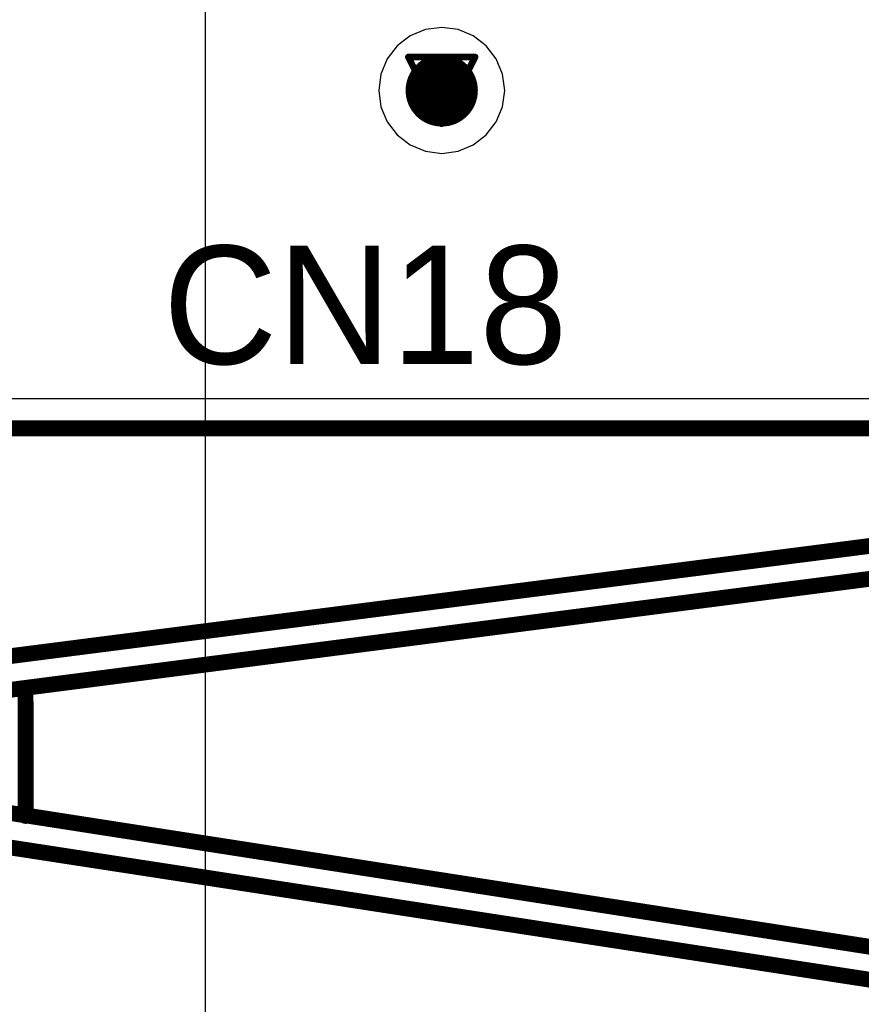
# Model space of a CAD drawing. Header units: millimetres. Extents: x 138 to 555, y 26 to 334.
# Tile 140 of 256: x 162.4 to 168.81, y 163.52 to 171.02. Entities that reach past the tile are written whole.
import ezdxf

# ---------------------------------------------------------------- set-up
doc = ezdxf.new("R2010")
doc.units = ezdxf.units.MM
for name, color, linetype in [('BottomLayer', 5, 'Continuous'), ('DrillDrawing', 1, 'Continuous'), ('Mechanical20', 56, 'Continuous'), ('Mechanical27', 56, 'Continuous'), ('MidLayer1', 16, 'Continuous'), ('MidLayer2', 76, 'Continuous'), ('MidLayer3', 90, 'Continuous'), ('MidLayer4', 156, 'Continuous'), ('MultiLayer', 9, 'Continuous'), ('TopLayer', 1, 'Continuous'), ('TopOverlay', 2, 'Continuous'), ('ViaHoleLayer', 16, 'Continuous')]:
    doc.layers.add(name, color=color, linetype=linetype)

# ---------------------------------------------------------------- blocks, each defined once
blk = doc.blocks.new('CON_DUAL_USB_TYPE_A_CONEXCON_5600_3081_804')
at = {"layer": 'Mechanical20', "const_width": 0.01}
blk.add_lwpolyline([(-6.775, 0.475), (-6.775, 8.2)], dxfattribs=at)
at = {"layer": 'Mechanical27', "const_width": 0.01}
for points in [[(-6.55, 0.4), (-6.55, 17.85)], [(-4.7, 0.6), (-5.7, 8.4)], [(-4.475, 0.85), (-5.45, 8.4)], [(-3.725, 0.85), (-2.55, 8.4)], [(-3.5, 0.6), (-2.3, 8.4)], [(-4.575, 1.6244), (-3.6, 1.625)]]:
    blk.add_lwpolyline(points, dxfattribs=at)
at = {"layer": 'Mechanical27', "const_width": 0.005}
for points in [[(-4.5775, 1.6244, 1), (-4.5725, 1.6244, 1)], [(-3.6025, 1.625, 1), (-3.5975, 1.625, 1)]]:
    blk.add_lwpolyline(points, format="xyb", close=True, dxfattribs=at)
at = {"layer": 'TopOverlay', "const_width": 0.12}
for points in [[(-4.7, 0.6), (-5.7, 8.4)], [(-4.475, 0.85), (-5.45, 8.4)], [(-3.725, 0.85), (-2.55, 8.4)], [(-3.5, 0.6), (-2.3, 8.4)], [(-6.55, 0.4), (-6.55, 8.225)], [(-4.575, 1.6244), (-3.6, 1.625)]]:
    blk.add_lwpolyline(points, dxfattribs=at)
at = {"layer": 'TopOverlay', "const_width": 0.06}
for points in [[(-4.605, 1.6244, 1), (-4.545, 1.6244, 1)], [(-3.63, 1.625, 1), (-3.57, 1.625, 1)]]:
    blk.add_lwpolyline(points, format="xyb", close=True, dxfattribs=at)

msp = doc.modelspace()

# ---------------------------------------------------------------- linework, layer by layer
at = {"layer": 'BottomLayer', "const_width": 0.275}
msp.add_lwpolyline([(165.4746, 170.4788, 1), (165.7496, 170.4788, 1)], format="xyb", close=True, dxfattribs=at)
at = {"layer": 'DrillDrawing', "const_width": 0.0508}
for points in [[(165.3581, 170.7328), (165.8661, 170.7328)], [(165.3581, 170.7328), (165.6121, 170.2248)], [(165.6121, 170.2248), (165.8661, 170.7328)], [(165.4597, 170.6312), (165.7645, 170.6312)], [(165.4597, 170.6312), (165.6121, 170.3264)], [(165.6121, 170.3264), (165.7645, 170.6312)]]:
    msp.add_lwpolyline(points, dxfattribs=at)
at = {"layer": 'DrillDrawing', "const_width": 0.0254}
for points in [[(165.3454, 170.7328, 1), (165.3708, 170.7328, 1)], [(165.3454, 170.7328, 1), (165.3708, 170.7328, 1)], [(165.8534, 170.7328, 1), (165.8788, 170.7328, 1)], [(165.8534, 170.7328, 1), (165.8788, 170.7328, 1)], [(165.447, 170.6312, 1), (165.4724, 170.6312, 1)], [(165.447, 170.6312, 1), (165.4724, 170.6312, 1)], [(165.7518, 170.6312, 1), (165.7772, 170.6312, 1)], [(165.7518, 170.6312, 1), (165.7772, 170.6312, 1)], [(165.5994, 170.3264, 1), (165.6248, 170.3264, 1)], [(165.5994, 170.3264, 1), (165.6248, 170.3264, 1)], [(165.5994, 170.2248, 1), (165.6248, 170.2248, 1)], [(165.5994, 170.2248, 1), (165.6248, 170.2248, 1)]]:
    msp.add_lwpolyline(points, format="xyb", close=True, dxfattribs=at)
at = {"layer": 'MidLayer1', "const_width": 0.275}
msp.add_lwpolyline([(165.4746, 170.4788, 1), (165.7496, 170.4788, 1)], format="xyb", close=True, dxfattribs=at)
at = {"layer": 'MidLayer2', "const_width": 0.275}
msp.add_lwpolyline([(165.4746, 170.4788, 1), (165.7496, 170.4788, 1)], format="xyb", close=True, dxfattribs=at)
at = {"layer": 'MidLayer3', "const_width": 0.275}
msp.add_lwpolyline([(165.4746, 170.4788, 1), (165.7496, 170.4788, 1)], format="xyb", close=True, dxfattribs=at)
at = {"layer": 'MidLayer4'}
for p, q in [((163.8131, 69.1439), (163.8131, 186.015)), ((165.4881, 170.9416), (165.3726, 170.8937)), ((165.6121, 170.9579), (165.4881, 170.9416)), ((165.7361, 170.9416), (165.6121, 170.9579)), ((165.8517, 170.8937), (165.7361, 170.9416)), ((165.3726, 170.8937), (165.2734, 170.8176)), ((165.9509, 170.8176), (165.8517, 170.8937)), ((165.2734, 170.8176), (165.1972, 170.7184)), ((166.027, 170.7184), (165.9509, 170.8176)), ((165.1972, 170.7184), (165.1494, 170.6028)), ((166.0749, 170.6028), (166.027, 170.7184)), ((165.1494, 170.6028), (165.133, 170.4788)), ((166.0912, 170.4788), (166.0749, 170.6028)), ((165.133, 170.4788), (165.1494, 170.3548)), ((166.0749, 170.3548), (166.0912, 170.4788)), ((165.1494, 170.3548), (165.1972, 170.2393)), ((166.027, 170.2393), (166.0749, 170.3548)), ((165.1972, 170.2393), (165.2734, 170.1401)), ((165.9509, 170.1401), (166.027, 170.2393)), ((165.2734, 170.1401), (165.3726, 170.0639)), ((165.8517, 170.0639), (165.9509, 170.1401)), ((165.3726, 170.0639), (165.4881, 170.0161)), ((165.4881, 170.0161), (165.6121, 169.9997)), ((165.6121, 169.9997), (165.7361, 170.0161)), ((165.7361, 170.0161), (165.8517, 170.0639))]:
    msp.add_line(p, q, dxfattribs=at)
at = {"layer": 'MidLayer4', "const_width": 0.275}
msp.add_lwpolyline([(165.4746, 170.4788, 1), (165.7496, 170.4788, 1)], format="xyb", close=True, dxfattribs=at)
at = {"layer": 'MultiLayer', "const_width": 0.275}
msp.add_lwpolyline([(165.4746, 170.4788, 1), (165.7496, 170.4788, 1)], format="xyb", close=True, dxfattribs=at)
at = {"layer": 'TopLayer', "const_width": 0.275}
msp.add_lwpolyline([(165.4746, 170.4788, 1), (165.7496, 170.4788, 1)], format="xyb", close=True, dxfattribs=at)
at = {"layer": 'ViaHoleLayer', "const_width": 0.15}
msp.add_lwpolyline([(165.5371, 170.4788, 1), (165.6871, 170.4788, 1)], format="xyb", close=True, dxfattribs=at)

# ---------------------------------------------------------------- block references
at = {"rotation": 270}
msp.add_blockref('CON_DUAL_USB_TYPE_A_CONEXCON_5600_3081_804', (160.8205, 161.3574), dxfattribs=at)

# ---------------------------------------------------------------- texts
at = {"layer": 'TopOverlay'}
msp.add_text('CN18', height=0.9, dxfattribs=at).set_placement((163.4911, 168.3969))

doc.saveas('drawing.dxf')
